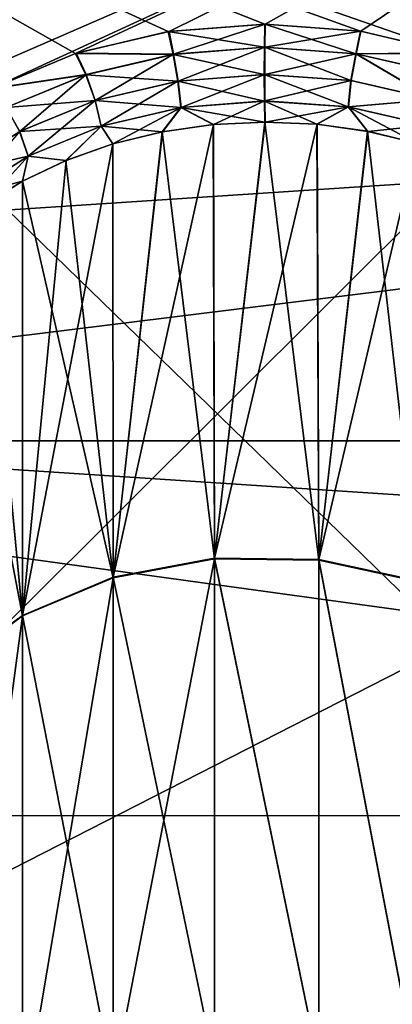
# Model space of a CAD drawing. Header units: metres. Extents: x 59 to 135, y -85 to 87.
# Tile 80 of 210: x 91.448 to 92.304, y 12.632 to 14.893. Entities that reach past the tile are written whole.
import ezdxf

# ---------------------------------------------------------------- set-up
doc = ezdxf.new("R2010")
doc.units = ezdxf.units.M
doc.layers.add('solid_21_404_502_XXX', color=7, linetype='CONTINUOUS')

msp = doc.modelspace()

# ---------------------------------------------------------------- linework, layer by layer
at = {"layer": 'solid_21_404_502_XXX'}
for points in [[(90.246506, 12.338992, -15.596577), (93.599998, 15.679358, -12.338992), (96.953491, 15.76214, -12.338992)], [(96.953491, 12.338992, -15.76214), (90.246506, 12.338992, -15.596577), (96.953491, 15.76214, -12.338992)], [(89.5, 15.718587, 13.92572), (104, 15.718587, 13.92572), (104, 13.925732, 15.718568)], [(89.5, 13.925732, 15.718568), (89.5, 15.718587, 13.92572), (104, 13.925732, 15.718568)], [(89.5, 13.925732, -15.718568), (104, 13.925732, -15.718568), (104, 15.718587, -13.92572)], [(89.5, 15.718587, -13.92572), (89.5, 13.925732, -15.718568), (104, 15.718587, -13.92572)], [(92.443329, 14.81643, -11.221816), (93.599998, 15.679358, -12.056192), (90.19738, 15.595365, -12.056192)], [(93.428047, 15.675114, 12.056192), (90.19738, 14.860432, 11.321259), (90.19738, 15.595365, 12.056192)], [(93.428047, 15.675114, 12.056192), (90.457352, 14.677903, 11.132314), (90.19738, 14.860432, 11.321259)], [(90.246506, 12.338992, -15.596577), (90.246506, 15.596577, -12.338992), (93.599998, 15.679358, -12.338992)], [(93.599998, 12.338994, 15.679357), (93.599998, 15.679357, 12.338994), (90.246506, 15.596577, 12.338992)], [(93.428047, 15.675114, 12.056192), (90.716812, 14.495673, 10.943679), (90.457352, 14.677903, 11.132314)], [(93.428047, 15.675114, 12.056192), (91.383621, 14.734676, 11.166223), (90.716812, 14.495673, 10.943679)], [(93.428047, 15.675114, 12.056192), (91.577904, 14.815667, 11.242417), (91.383621, 14.734676, 11.166223)], [(93.428047, 15.675114, 12.056192), (91.791374, 14.865707, 11.287188), (91.577904, 14.815667, 11.242417)], [(93.428047, 15.675114, 12.056192), (92.011955, 14.882576, 11.298612), (91.791374, 14.865707, 11.287188)], [(93.428047, 15.675114, 12.056192), (92.232025, 14.866075, 11.276677), (92.011955, 14.882576, 11.298612)], [(93.428047, 15.675114, 12.056192), (92.444099, 14.816176, 11.221543), (92.232025, 14.866075, 11.276677)], [(93.599998, 12.338994, 15.679357), (90.246506, 15.596577, 12.338992), (90.246506, 12.338992, 15.596577)], [(92.231255, 14.866182, -11.276804), (92.443329, 14.81643, -11.221816), (90.19738, 15.595365, -12.056192)], [(92.010986, 14.882576, -11.298635), (92.231255, 14.866182, -11.276804), (90.19738, 15.595365, -12.056192)], [(91.789597, 14.865459, -11.286983), (92.010986, 14.882576, -11.298635), (90.19738, 15.595365, -12.056192)], [(91.576378, 14.815174, -11.241961), (91.789597, 14.865459, -11.286983), (90.19738, 15.595365, -12.056192)], [(91.382141, 14.733917, -11.165499), (91.576378, 14.815174, -11.241961), (90.19738, 15.595365, -12.056192)], [(103.5, 13.065489, -18.928629), (70.300003, 13.065476, -18.92861), (70.300003, 15.251822, -17.215748)], [(103.5, 15.251822, -17.215748), (103.5, 13.065489, -18.928629), (70.300003, 15.251822, -17.215748)], [(103.5, 15.251822, 17.215748), (70.300003, 15.251822, 17.215748), (70.300003, 13.065476, 18.92861)], [(103.5, 13.065489, 18.928629), (103.5, 15.251822, 17.215748), (70.300003, 13.065476, 18.92861)], [(92.010269, 14.829438, -11.2644), (92.010986, 14.882576, -11.298635), (91.789597, 14.865459, -11.286983)], [(91.801704, 14.813287, 11.253376), (91.791374, 14.865707, 11.287188), (92.011955, 14.882576, 11.298612)], [(91.801704, 14.813287, 11.253376), (92.011955, 14.882576, 11.298612), (92.011185, 14.829584, 11.264434)], [(92.220314, 14.814569, -11.243737), (92.010986, 14.882576, -11.298635), (92.010269, 14.829438, -11.2644)], [(92.220314, 14.814569, -11.243737), (92.231255, 14.866182, -11.276804), (92.010986, 14.882576, -11.298635)], [(92.011185, 14.829584, 11.264434), (92.011955, 14.882576, 11.298612), (92.232025, 14.866075, 11.276677)], [(91.801003, 14.813085, -11.253245), (91.789597, 14.865459, -11.286983), (91.576378, 14.815174, -11.241961)], [(91.801704, 14.813287, 11.253376), (91.577904, 14.815667, 11.242417), (91.791374, 14.865707, 11.287188)], [(91.801003, 14.813085, -11.253245), (92.010269, 14.829438, -11.2644), (91.789597, 14.865459, -11.286983)], [(92.221077, 14.814586, 11.243653), (92.011185, 14.829584, 11.264434), (92.232025, 14.866075, 11.276677)], [(92.220314, 14.814569, -11.243737), (92.443329, 14.81643, -11.221816), (92.231255, 14.866182, -11.276804)], [(92.221077, 14.814586, 11.243653), (92.232025, 14.866075, 11.276677), (92.444099, 14.816176, 11.221543)], [(92.010147, 14.766861, -11.255068), (92.010269, 14.829438, -11.2644), (91.801003, 14.813085, -11.253245)], [(91.812431, 14.751489, 11.244624), (91.801704, 14.813287, 11.253376), (92.011185, 14.829584, 11.264434)], [(91.812431, 14.751489, 11.244624), (92.011185, 14.829584, 11.264434), (92.011009, 14.766966, 11.255041)], [(92.20919, 14.752876, -11.23509), (92.010269, 14.829438, -11.2644), (92.010147, 14.766861, -11.255068)], [(92.20919, 14.752876, -11.23509), (92.220314, 14.814569, -11.243737), (92.010269, 14.829438, -11.2644)], [(92.011009, 14.766966, 11.255041), (92.011185, 14.829584, 11.264434), (92.221077, 14.814586, 11.243653)], [(91.600479, 14.766298, -11.211009), (91.576378, 14.815174, -11.241961), (91.382141, 14.733917, -11.165499)], [(91.600853, 14.766513, 11.211159), (91.383621, 14.734676, 11.166223), (91.577904, 14.815667, 11.242417)], [(91.600479, 14.766298, -11.211009), (91.801003, 14.813085, -11.253245), (91.576378, 14.815174, -11.241961)], [(91.801704, 14.813287, 11.253376), (91.600853, 14.766513, 11.211159), (91.577904, 14.815667, 11.242417)], [(91.811737, 14.751318, -11.244543), (91.801003, 14.813085, -11.253245), (91.600479, 14.766298, -11.211009)], [(91.62207, 14.70723, 11.204346), (91.600853, 14.766513, 11.211159), (91.801704, 14.813287, 11.253376)], [(91.812431, 14.751489, 11.244624), (91.62207, 14.70723, 11.204346), (91.801704, 14.813287, 11.253376)], [(91.811737, 14.751318, -11.244543), (92.010147, 14.766861, -11.255068), (91.801003, 14.813085, -11.253245)], [(92.209908, 14.752865, 11.234963), (92.011009, 14.766966, 11.255041), (92.221077, 14.814586, 11.243653)], [(92.20919, 14.752876, -11.23509), (92.398949, 14.709756, -11.185395), (92.220314, 14.814569, -11.243737)], [(92.399368, 14.709687, 11.185249), (92.209908, 14.752865, 11.234963), (92.221077, 14.814586, 11.243653)], [(92.220314, 14.814569, -11.243737), (92.420677, 14.768825, -11.192019), (92.443329, 14.81643, -11.221816)], [(92.398949, 14.709756, -11.185395), (92.420677, 14.768825, -11.192019), (92.220314, 14.814569, -11.243737)], [(92.421127, 14.76877, 11.191903), (92.221077, 14.814586, 11.243653), (92.444099, 14.816176, 11.221543)], [(92.399368, 14.709687, 11.185249), (92.221077, 14.814586, 11.243653), (92.421127, 14.76877, 11.191903)], [(91.417351, 14.691157, -11.139523), (91.600479, 14.766298, -11.211009), (91.382141, 14.733917, -11.165499)], [(91.600853, 14.766513, 11.211159), (91.417534, 14.691298, 11.139632), (91.383621, 14.734676, 11.166223)], [(91.621666, 14.707033, -11.204224), (91.600479, 14.766298, -11.211009), (91.417351, 14.691157, -11.139523)], [(91.448441, 14.636141, 11.135988), (91.417534, 14.691298, 11.139632), (91.600853, 14.766513, 11.211159)], [(91.62207, 14.70723, 11.204346), (91.448441, 14.636141, 11.135988), (91.600853, 14.766513, 11.211159)], [(91.621666, 14.707033, -11.204224), (91.811737, 14.751318, -11.244543), (91.600479, 14.766298, -11.211009)], [(92.010643, 14.706003, -11.272366), (92.010147, 14.766861, -11.255068), (91.811737, 14.751318, -11.244543)], [(91.812431, 14.751489, 11.244624), (92.011009, 14.766966, 11.255041), (91.819481, 14.691092, 11.262319)], [(91.819481, 14.691092, 11.262319), (92.011009, 14.766966, 11.255041), (92.011475, 14.706052, 11.272321)], [(92.203049, 14.69239, -11.252644), (92.010147, 14.766861, -11.255068), (92.010643, 14.706003, -11.272366)], [(92.20919, 14.752876, -11.23509), (92.010147, 14.766861, -11.255068), (92.203049, 14.69239, -11.252644)], [(92.011475, 14.706052, 11.272321), (92.011009, 14.766966, 11.255041), (92.209908, 14.752865, 11.234963)], [(91.635132, 14.648104, -11.223014), (91.811737, 14.751318, -11.244543), (91.621666, 14.707033, -11.204224)], [(91.812431, 14.751489, 11.244624), (91.819481, 14.691092, 11.262319), (91.62207, 14.70723, 11.204346)], [(91.635132, 14.648104, -11.223014), (91.81881, 14.690967, -11.262258), (91.811737, 14.751318, -11.244543)], [(91.81881, 14.690967, -11.262258), (92.010643, 14.706003, -11.272366), (91.811737, 14.751318, -11.244543)], [(92.203728, 14.692335, 11.252507), (92.011475, 14.706052, 11.272321), (92.209908, 14.752865, 11.234963)], [(92.20919, 14.752876, -11.23509), (92.203049, 14.69239, -11.252644), (92.398949, 14.709756, -11.185395)], [(92.203728, 14.692335, 11.252507), (92.209908, 14.752865, 11.234963), (92.399368, 14.709687, 11.185249)], [(91.448204, 14.635992, -11.135879), (91.621666, 14.707033, -11.204224), (91.417351, 14.691157, -11.139523)], [(91.467751, 14.579378, -11.156405), (91.621666, 14.707033, -11.204224), (91.448204, 14.635992, -11.135879)], [(91.62207, 14.70723, 11.204346), (91.635506, 14.648252, 11.223113), (91.448441, 14.636141, 11.135988)], [(91.467751, 14.579378, -11.156405), (91.635132, 14.648104, -11.223014), (91.621666, 14.707033, -11.204224)], [(91.62207, 14.70723, 11.204346), (91.819481, 14.691092, 11.262319), (91.635506, 14.648252, 11.223113)], [(92.011658, 14.657815, -11.313063), (92.010643, 14.706003, -11.272366), (91.81881, 14.690967, -11.262258)], [(91.893539, 14.651972, 11.310416), (91.819481, 14.691092, 11.262319), (92.011475, 14.706052, 11.272321)], [(91.893539, 14.651972, 11.310416), (92.011475, 14.706052, 11.272321), (92.012489, 14.657818, 11.313042)], [(92.130478, 14.652689, -11.304266), (92.010643, 14.706003, -11.272366), (92.011658, 14.657815, -11.313063)], [(92.130478, 14.652689, -11.304266), (92.203049, 14.69239, -11.252644), (92.010643, 14.706003, -11.272366)], [(92.012489, 14.657818, 11.313042), (92.011475, 14.706052, 11.272321), (92.203728, 14.692335, 11.252507)], [(92.131386, 14.652606, 11.304154), (92.012489, 14.657818, 11.313042), (92.203728, 14.692335, 11.252507)], [(92.130478, 14.652689, -11.304266), (92.24736, 14.63652, -11.284046), (92.203049, 14.69239, -11.252644)], [(92.248184, 14.636363, 11.283862), (92.131386, 14.652606, 11.304154), (92.203728, 14.692335, 11.252507)], [(92.398949, 14.709756, -11.185395), (92.203049, 14.69239, -11.252644), (92.386238, 14.650589, -11.203901)], [(92.36013, 14.609523, -11.252674), (92.386238, 14.650589, -11.203901), (92.203049, 14.69239, -11.252644)], [(92.24736, 14.63652, -11.284046), (92.36013, 14.609523, -11.252674), (92.203049, 14.69239, -11.252644)], [(92.386627, 14.650495, 11.203751), (92.203728, 14.692335, 11.252507), (92.399368, 14.709687, 11.185249)], [(92.248184, 14.636363, 11.283862), (92.203728, 14.692335, 11.252507), (92.386627, 14.650495, 11.203751)], [(91.448441, 14.636141, 11.135988), (91.299042, 14.541379, 11.042567), (91.417534, 14.691298, 11.139632)], [(91.775391, 14.634976, -11.296169), (91.81881, 14.690967, -11.262258), (91.635132, 14.648104, -11.223014)], [(91.662605, 14.60754, 11.270902), (91.635506, 14.648252, 11.223113), (91.819481, 14.691092, 11.262319)], [(91.776192, 14.635132, 11.296304), (91.662605, 14.60754, 11.270902), (91.819481, 14.691092, 11.262319)], [(91.775391, 14.634976, -11.296169), (91.892647, 14.651883, -11.310356), (91.81881, 14.690967, -11.262258)], [(91.893539, 14.651972, 11.310416), (91.776192, 14.635132, 11.296304), (91.819481, 14.691092, 11.262319)], [(91.892647, 14.651883, -11.310356), (92.011658, 14.657815, -11.313063), (91.81881, 14.690967, -11.262258)], [(91.448441, 14.636141, 11.135988), (91.635506, 14.648252, 11.223113), (91.467949, 14.579482, 11.156484)], [(91.554443, 14.569491, -11.234443), (91.635132, 14.648104, -11.223014), (91.467751, 14.579378, -11.156405)], [(91.554893, 14.569679, 11.234625), (91.467949, 14.579482, 11.156484), (91.635506, 14.648252, 11.223113)], [(91.554443, 14.569491, -11.234443), (91.661987, 14.607358, -11.270728), (91.635132, 14.648104, -11.223014)], [(91.662605, 14.60754, 11.270902), (91.554893, 14.569679, 11.234625), (91.635506, 14.648252, 11.223113)], [(91.661987, 14.607358, -11.270728), (91.775391, 14.634976, -11.296169), (91.635132, 14.648104, -11.223014)], [(91.663109, 13.612676, 12.454557), (91.776192, 14.635132, 11.296304), (91.893539, 14.651972, 11.310416)], [(91.8955, 13.65646, 12.494617), (91.663109, 13.612676, 12.454557), (91.893539, 14.651972, 11.310416)], [(91.895454, 13.655323, -12.495851), (91.892647, 14.651883, -11.310356), (91.775391, 14.634976, -11.296169)], [(91.895454, 13.655323, -12.495851), (92.011658, 14.657815, -11.313063), (91.892647, 14.651883, -11.310356)], [(91.8955, 13.65646, 12.494617), (91.893539, 14.651972, 11.310416), (92.012489, 14.657818, 11.313042)], [(91.895454, 13.655323, -12.495851), (92.135269, 13.652277, -12.493063), (92.011658, 14.657815, -11.313063)], [(91.8955, 13.65646, 12.494617), (92.012489, 14.657818, 11.313042), (92.131386, 14.652606, 11.304154)], [(92.135315, 13.653403, 12.49182), (91.8955, 13.65646, 12.494617), (92.131386, 14.652606, 11.304154)], [(92.135269, 13.652277, -12.493063), (92.130478, 14.652689, -11.304266), (92.011658, 14.657815, -11.313063)], [(92.135269, 13.652277, -12.493063), (92.24736, 14.63652, -11.284046), (92.130478, 14.652689, -11.304266)], [(92.135315, 13.653403, 12.49182), (92.131386, 14.652606, 11.304154), (92.248184, 14.636363, 11.283862)], [(92.360817, 14.609323, 11.252445), (92.248184, 14.636363, 11.283862), (92.386627, 14.650495, 11.203751)], [(91.448441, 14.636141, 11.135988), (91.467949, 14.579482, 11.156484), (91.299042, 14.541379, 11.042567)], [(91.324081, 14.487875, -11.065416), (91.467751, 14.579378, -11.156405), (91.448204, 14.635992, -11.135879)], [(91.663063, 13.611534, -12.455779), (91.775391, 14.634976, -11.296169), (91.661987, 14.607358, -11.270728)], [(91.663109, 13.612676, 12.454557), (91.662605, 14.60754, 11.270902), (91.776192, 14.635132, 11.296304)], [(91.663063, 13.611534, -12.455779), (91.895454, 13.655323, -12.495851), (91.775391, 14.634976, -11.296169)], [(92.135269, 13.652277, -12.493063), (92.365471, 13.60261, -12.447613), (92.24736, 14.63652, -11.284046)], [(92.135315, 13.653403, 12.49182), (92.248184, 14.636363, 11.283862), (92.360817, 14.609323, 11.252445)], [(92.365471, 13.60261, -12.447613), (92.36013, 14.609523, -11.252674), (92.24736, 14.63652, -11.284046)], [(91.454643, 13.525159, 12.374487), (91.554893, 14.569679, 11.234625), (91.662605, 14.60754, 11.270902)], [(91.663109, 13.612676, 12.454557), (91.454643, 13.525159, 12.374487), (91.662605, 14.60754, 11.270902)], [(91.663063, 13.611534, -12.455779), (91.661987, 14.607358, -11.270728), (91.554443, 14.569491, -11.234443)], [(92.365524, 13.603722, 12.446365), (92.135315, 13.653403, 12.49182), (92.360817, 14.609323, 11.252445)], [(91.299042, 14.541379, 11.042567), (91.467949, 14.579482, 11.156484), (91.324142, 14.487926, 11.065454)], [(91.454643, 14.52201, -11.187905), (91.467751, 14.579378, -11.156405), (91.324081, 14.487875, -11.065416)], [(91.364517, 14.465804, 11.131993), (91.324142, 14.487926, 11.065454), (91.467949, 14.579482, 11.156484)], [(91.454941, 14.522171, 11.188063), (91.364517, 14.465804, 11.131993), (91.467949, 14.579482, 11.156484)], [(91.454643, 14.52201, -11.187905), (91.554443, 14.569491, -11.234443), (91.467751, 14.579378, -11.156405)], [(91.554893, 14.569679, 11.234625), (91.454941, 14.522171, 11.188063), (91.467949, 14.579482, 11.156484)], [(91.454643, 13.525159, 12.374487), (91.454941, 14.522171, 11.188063), (91.554893, 14.569679, 11.234625)], [(91.663063, 13.611534, -12.455779), (91.554443, 14.569491, -11.234443), (91.454643, 14.52201, -11.187905)], [(91.364357, 14.465689, -11.131882), (91.454643, 14.52201, -11.187905), (91.324081, 14.487875, -11.065416)], [(91.454605, 13.524017, -12.375694), (91.454643, 14.52201, -11.187905), (91.364357, 14.465689, -11.131882)], [(91.454643, 13.525159, 12.374487), (91.364517, 14.465804, 11.131993), (91.454941, 14.522171, 11.188063)], [(91.454605, 13.524017, -12.375694), (91.663063, 13.611534, -12.455779), (91.454643, 14.52201, -11.187905)], [(91.454643, 13.525159, 12.374487), (91.284904, 13.400126, 12.260092), (91.364517, 14.465804, 11.131993)], [(91.454605, 13.524017, -12.375694), (91.364357, 14.465689, -11.131882), (91.285225, 14.401487, -11.067316)], [(91.284882, 13.39899, -12.261282), (91.454605, 13.524017, -12.375694), (91.285225, 14.401487, -11.067316)], [(89.5, 13.925732, 15.718568), (104, 13.925732, 15.718568), (104, 11.92937, 17.282644)], [(89.5, 11.92937, 17.282644), (89.5, 13.925732, 15.718568), (104, 11.92937, 17.282644)], [(89.5, 11.92937, -17.282644), (104, 11.92937, -17.282644), (104, 13.925732, -15.718568)], [(89.5, 13.925732, -15.718568), (89.5, 11.92937, -17.282644), (104, 13.925732, -15.718568)], [(91.663086, 12.454553, -13.61267), (91.895454, 13.655323, -12.495851), (91.663063, 13.611534, -12.455779)], [(91.663086, 12.454553, -13.61267), (91.895462, 12.494614, -13.656457), (91.895454, 13.655323, -12.495851)], [(91.895454, 12.495848, 13.655327), (91.663109, 13.612676, 12.454557), (91.8955, 13.65646, 12.494617)], [(92.135262, 12.49306, 13.65228), (91.895454, 12.495848, 13.655327), (91.8955, 13.65646, 12.494617)], [(92.135254, 12.491826, -13.65341), (92.135269, 13.652277, -12.493063), (91.895454, 13.655323, -12.495851)], [(91.895462, 12.494614, -13.656457), (92.135254, 12.491826, -13.65341), (91.895454, 13.655323, -12.495851)], [(92.135262, 12.49306, 13.65228), (91.8955, 13.65646, 12.494617), (92.135315, 13.653403, 12.49182)], [(92.135254, 12.491826, -13.65341), (92.365448, 12.446388, -13.603746), (92.135269, 13.652277, -12.493063)], [(92.365463, 12.447614, 13.602616), (92.135262, 12.49306, 13.65228), (92.135315, 13.653403, 12.49182)], [(92.365448, 12.446388, -13.603746), (92.365471, 13.60261, -12.447613), (92.135269, 13.652277, -12.493063)], [(92.365463, 12.447614, 13.602616), (92.135315, 13.653403, 12.49182), (92.365524, 13.603722, 12.446365)], [(91.454643, 12.374488, -13.52516), (91.663063, 13.611534, -12.455779), (91.454605, 13.524017, -12.375694)], [(91.663078, 12.45578, 13.61154), (91.454643, 13.525159, 12.374487), (91.663109, 13.612676, 12.454557)], [(91.454643, 12.374488, -13.52516), (91.663086, 12.454553, -13.61267), (91.663063, 13.611534, -12.455779)], [(91.895454, 12.495848, 13.655327), (91.663078, 12.45578, 13.61154), (91.663109, 13.612676, 12.454557)], [(91.28492, 12.260104, -13.400141), (91.454605, 13.524017, -12.375694), (91.284882, 13.39899, -12.261282)], [(91.45462, 12.3757, 13.52403), (91.284904, 13.400126, 12.260092), (91.454643, 13.525159, 12.374487)], [(91.28492, 12.260104, -13.400141), (91.454643, 12.374488, -13.52516), (91.454605, 13.524017, -12.375694)], [(91.663078, 12.45578, 13.61154), (91.45462, 12.3757, 13.52403), (91.454643, 13.525159, 12.374487)], [(91.45462, 12.3757, 13.52403), (91.284897, 12.261296, 13.399012), (91.284904, 13.400126, 12.260092)], [(103.5, 13.065489, -18.928629), (103.5, 10.688633, -20.365488), (70.300003, 13.065476, -18.92861)], [(103.5, 13.065489, 18.928629), (70.300003, 13.065476, 18.92861), (70.300003, 10.688633, 20.365488)], [(103.5, 10.688633, 20.365488), (103.5, 13.065489, 18.928629), (70.300003, 10.688633, 20.365488)], [(103.5, 10.688633, -20.365488), (70.300003, 10.688633, -20.365488), (70.300003, 13.065476, -18.92861)]]:
    msp.add_3dface(points, dxfattribs=at)

doc.saveas('drawing.dxf')
